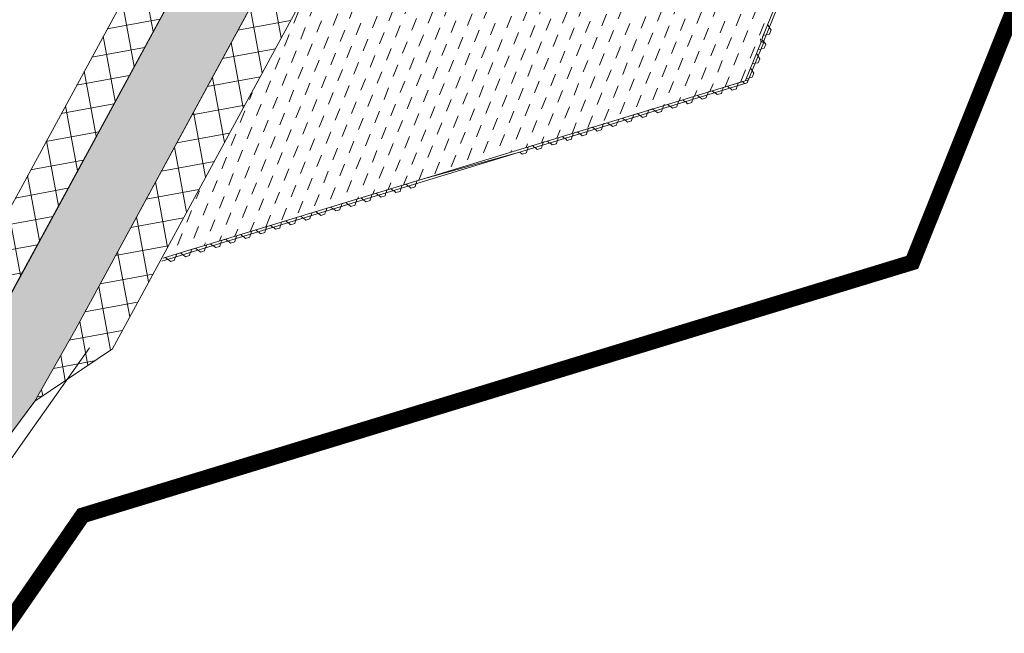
# Model space of a CAD drawing. Header units: metres. Extents: x 68442 to 71740, y 407111 to 411160.
# Tile 83 of 186: x 69979 to 70042, y 408218 to 408257. Entities that reach past the tile are written whole.
import ezdxf

# ---------------------------------------------------------------- set-up
doc = ezdxf.new("R2010")
doc.units = ezdxf.units.M
doc.linetypes.add('XX-CENTER', pattern=[8, 5, -1, 1, -1])
doc.layers.add('-REVISIE 33kV', color=1, linetype='Continuous', lineweight=0)
doc.layers.add('MACG_alg_werkgrens', color=3, linetype='XX-CENTER', lineweight=0)
doc.layers.add('MACG_n_inr_damwand', color=1, linetype='Continuous', lineweight=0, plot=False, transparency=0.8)
for name, color, linetype, lineweight, transparency in [('MACG_n_vhr_arc_auxcrane', 3, 'Continuous', 0, 0.8), ('MACG_n_vhr_arc_craneplatform_18', 150, 'Continuous', 0, 0.8), ('MACG_n_vhr_arc_gravel', 34, 'Continuous', 0, 0.8), ('MACG_n_vhr_arc_preassembly_13.5', 6, 'Continuous', 0, 0.8), ('MACG_n_vhr_kant_', 7, 'Continuous', 0, 0.8)]:
    doc.layers.add(name, color=color, linetype=linetype, lineweight=lineweight, transparency=transparency)
pattern_1 = [(100.44947373, (0, 0), (-1.561171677, -0.28792229), []), (190.44947373, (0, 0), (0.28792229, -1.561171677), [])]

msp = doc.modelspace()

# ---------------------------------------------------------------- hatches: boundary and pattern name
at = {"layer": 'MACG_n_vhr_arc_auxcrane'}
h = msp.add_hatch(dxfattribs=at)
h.set_pattern_fill('ACO-BETON_DETAIL', color=256, scale=2, angle=90, style=0, pattern_type=2)
h.set_pattern_definition([(90, (0, 0), (-0.6, 0.3), [0, -0.6])])
h.paths.add_polyline_path([(71104.603, 407276.388), (71100.358, 407269.862), (71096.479, 407264.662), (71073.048, 407241.19), (71055.238, 407227.989), (71038.574, 407220.174), (71017.646, 407213.432), (70997.279, 407210.279), (70970.533, 407211.312), (70939.98, 407218.436), (70920.131, 407228.266), (70892.762, 407246.304), (70881.949, 407253.646), (70843.717, 407279.557), (70818.155, 407297.249), (70743.743, 407349.148), (70723.547, 407363.902), (70691.358, 407385.965), (70689.312, 407386.516), (70663.266, 407404.368), (70642.756, 407418.664), (70549.196, 407483.049), (70441.196, 407557.929), (70380.254, 407599.928), (70359.975, 407614.54), (70327.834, 407636.672), (70325.789, 407637.228), (70303.448, 407652.612), (70279.296, 407669.487), (70165.436, 407747.808), (70137.116, 407767.369), (70054.657, 407824.328), (70012.778, 407852.992), (69992.502, 407867.631), (69960.301, 407889.675), (69958.254, 407890.225), (69932.198, 407908.062), (69911.695, 407922.368), (69898.531, 407931.425), (69878.799, 407944.383), (69877.926, 407945.287), (69877.111, 407946.172), (69876.297, 407947.067), (69875.501, 407947.973), (69874.717, 407948.899), (69873.954, 407949.823), (69873.19, 407950.757), (69872.445, 407951.703), (69871.711, 407952.659), (69870.997, 407953.624), (69870.284, 407954.598), (69869.589, 407955.585), (69868.905, 407956.581), (69868.242, 407957.586), (69867.589, 407958.591), (69866.945, 407959.617), (69866.321, 407960.643), (69865.708, 407961.678), (69865.105, 407962.724), (69864.521, 407963.78), (69863.949, 407964.835), (69863.385, 407965.911), (69862.843, 407966.986), (69862.309, 407968.063), (69861.796, 407969.162), (69860.812, 407971.35), (69860.338, 407972.469), (69859.886, 407973.584), (69859.443, 407974.7), (69859.021, 407975.827), (69858.609, 407976.961), (69858.207, 407978.098), (69857.824, 407979.246), (69857.463, 407980.391), (69857.11, 407981.538), (69856.779, 407982.705), (69856.458, 407983.858), (69856.145, 407985.027), (69855.864, 407986.193), (69855.582, 407987.37), (69855.331, 407988.548), (69855.09, 407989.732), (69854.859, 407990.908), (69854.647, 407992.097), (69854.456, 407993.293), (69854.275, 407994.479), (69854.114, 407995.675), (69853.963, 407996.872), (69853.833, 407998.068), (69853.712, 407999.264), (69853.611, 408000.472), (69853.531, 408001.669), (69853.461, 408002.875), (69853.41, 408004.081), (69853.37, 408005.277), (69853.35, 408006.486), (69853.35, 408007.692), (69853.36, 408008.898), (69853.39, 408010.105), (69853.43, 408011.301), (69853.491, 408012.509), (69853.571, 408013.715), (69853.662, 408014.912), (69853.772, 408016.118), (69853.893, 408017.314), (69854.034, 408018.51), (69854.184, 408019.707), (69854.356, 408020.905), (69854.547, 408022.092), (69854.748, 408023.278), (69854.969, 408024.464), (69855.2, 408025.64), (69855.452, 408026.828), (69855.723, 408028.005), (69856.004, 408029.169), (69856.296, 408030.335), (69856.608, 408031.504), (69856.94, 408032.66), (69857.282, 408033.816), (69857.644, 408034.972), (69858.016, 408036.119), (69858.408, 408037.255), (69858.81, 408038.389), (69859.222, 408039.517), (69859.665, 408040.644), (69860.107, 408041.758), (69860.57, 408042.876), (69861.053, 408043.982), (69861.546, 408045.078), (69862.057, 408046.173), (69862.57, 408047.258), (69887.002, 408096.243), (69911.99, 408137.012), (69922.689, 408152.705), (69959.672, 408205.279), (69965.122, 408212.934), (69980.171, 408233.211), (69982.771, 408237.818), (69998.851, 408267.442), (69999.196, 408269.55), (70012.625, 408294.288), (70020.261, 408312.998), (70027.965, 408324.919), (70035.652, 408335.869), (70045.209, 408349.305), (70055.034, 408362.942), (70058.469, 408370.849), (70060.02, 408382.34), (70059.849, 408384.812), (70059.31, 408392.61), (70057.39, 408399.52), (70053.54, 408411.74), (70045.78, 408436.54), (70035.86, 408467.97), (70030.1, 408466.23), (70041.593, 408429.288), (70048.063, 408408.425), (70052.74, 408393.82), (70053.172, 408391.093), (70054.29, 408384.03), (70053.76, 408374.91), (70053.079, 408372.262), (70051.1, 408365.158), (70041.922, 408351.585), (70032.385, 408338.177), (70024.647, 408327.155), (70016.833, 408315.063), (70009.109, 408296.196), (69976.11, 408235.403), (69961.58, 408214.856), (69956.407, 408207.589), (69919.4, 408154.982), (69908.63, 408139.185), (69883.501, 408098.184), (69858.972, 408049.005), (69858.437, 408047.874), (69857.91, 408046.746), (69857.395, 408045.602), (69856.889, 408044.441), (69856.4, 408043.261), (69855.944, 408042.112), (69855.482, 408040.936), (69855.046, 408039.744), (69854.632, 408038.575), (69854.223, 408037.389), (69853.833, 408036.187), (69853.455, 408034.98), (69853.1, 408033.779), (69852.753, 408032.572), (69852.423, 408031.337), (69852.12, 408030.124), (69851.83, 408028.924), (69851.546, 408027.692), (69851.281, 408026.44), (69851.04, 408025.216), (69850.809, 408023.978), (69850.6, 408022.744), (69850.401, 408021.506), (69850.22, 408020.24), (69850.063, 408018.994), (69849.916, 408017.749), (69849.791, 408016.501), (69849.676, 408015.245), (69849.581, 408013.999), (69849.497, 408012.742), (69849.434, 408011.468), (69849.392, 408010.222), (69849.36, 408008.965), (69849.35, 408007.709), (69849.35, 408006.453), (69849.371, 408005.177), (69849.413, 408003.931), (69849.465, 408002.675), (69849.539, 408001.418), (69849.623, 408000.172), (69849.729, 407998.897), (69849.855, 407997.65), (69849.991, 407996.404), (69850.148, 407995.159), (69850.315, 407993.911), (69850.504, 407992.676), (69850.703, 407991.431), (69850.927, 407990.172), (69851.167, 407988.948), (69851.415, 407987.731), (69851.681, 407986.486), (69851.975, 407985.258), (69852.268, 407984.041), (69852.599, 407982.806), (69852.928, 407981.621), (69853.274, 407980.404), (69853.643, 407979.202), (69854.02, 407978.011), (69854.424, 407976.798), (69854.844, 407975.612), (69855.268, 407974.443), (69855.711, 407973.261), (69856.173, 407972.096), (69856.643, 407970.937), (69857.145, 407969.75), (69858.16, 407967.494), (69858.705, 407966.328), (69859.265, 407965.198), (69859.828, 407964.083), (69860.419, 407962.953), (69861.013, 407961.859), (69861.621, 407960.758), (69862.255, 407959.659), (69862.891, 407958.585), (69863.541, 407957.515), (69864.217, 407956.438), (69864.896, 407955.394), (69865.587, 407954.346), (69866.305, 407953.301), (69867.034, 407952.266), (69867.775, 407951.253), (69868.517, 407950.251), (69869.288, 407949.247), (69870.07, 407948.254), (69870.863, 407947.283), (69871.649, 407946.332), (69872.473, 407945.36), (69873.315, 407944.401), (69874.16, 407943.472), (69875.015, 407942.543), (69876.23, 407941.284), (69896.301, 407928.104), (69909.436, 407919.068), (69929.939, 407904.762), (69989.846, 407863.751), (70010.518, 407849.691), (70052.39, 407821.032), (70134.842, 407764.077), (70163.166, 407744.515), (70277.036, 407666.186), (70297.513, 407651.842), (70357.309, 407610.668), (70377.994, 407596.628), (70438.921, 407554.638), (70546.922, 407479.757), (70640.495, 407415.365), (70661.005, 407401.069), (70720.889, 407360.024), (70741.481, 407345.848), (70815.872, 407293.964), (70841.457, 407276.257), (70879.706, 407250.335), (70890.538, 407242.98), (70918.135, 407224.79), (70938.62, 407214.646), (70969.997, 407207.33), (70997.51, 407206.267), (71018.571, 407209.528), (71040.042, 407216.444), (71057.298, 407224.537), (71075.668, 407238.154), (71099.513, 407262.04), (71103.641, 407267.574), (71107.189, 407273.029)])
at = {"layer": 'MACG_n_vhr_arc_craneplatform_18'}
h = msp.add_hatch(dxfattribs=at)
h.set_pattern_fill('ANSI37', color=256, angle=55.44947, style=0)
h.set_pattern_definition(pattern_1)
h.paths.add_polyline_path([(70006.728, 408291.81), (70009.109, 408296.196), (70004.253, 408292.802)])
h.paths.add_polyline_path([(70006.728, 408291.81), (70004.253, 408292.802), (69976.31, 408241.325), (69978.638, 408240.061)])
h.paths.add_polyline_path([(69976.11, 408235.403), (69978.638, 408240.061), (69976.31, 408241.325)])
h = msp.add_hatch(dxfattribs=at)
h.set_pattern_fill('ANSI37', color=256, angle=55.44947, style=0)
h.set_pattern_definition(pattern_1)
h.paths.add_polyline_path([(70001.187, 408266.193), (69998.859, 408267.457), (69982.771, 408237.818), (69980.171, 408233.211), (69985.099, 408236.554)])
at = {"layer": 'MACG_n_vhr_arc_gravel'}
h = msp.add_hatch(dxfattribs=at)
h.set_pattern_fill('GOST_GLASS', color=256, scale=0.2, angle=520.08587, style=0)
h.set_pattern_definition([(273.21993453, (35012.6843, 204126.80925), (-0.56535144, -0.6327540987), [0.5, -0.7]), (273.21993453, (35012.543, 204126.65106), (-0.56535144, -0.6327540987), [0.2, -1]), (273.21993453, (35012.8425, 204126.6679), (-0.56535144, -0.6327540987), [0.2, -1])])
h.paths.add_polyline_path([(70025.251, 408271.452, -0.41262), (70016.486, 408267.736, -0.415809), (70012.749, 408276.548), (70009.045, 408278.058, 0.415809), (70014.996, 408264.023, 0.41262), (70028.955, 408269.942)])
h.paths.add_polyline_path([(70023.004, 408283.977, 0.41262), (70009.045, 408278.058), (70012.749, 408276.548, -0.41262), (70021.514, 408280.264, -0.415809), (70025.251, 408271.452), (70028.955, 408269.942, 0.415809)])
h.paths.add_polyline_path([(69961.004, 407918.977, 1), (69952.996, 407899.023, 1)])
h.paths.add_polyline_path([(69954.486, 407902.736, -1), (69959.514, 407915.264, -1)], flags=16)
h.paths.add_polyline_path([(70328.004, 407665.977, 1), (70319.996, 407646.023, 1)])
h.paths.add_polyline_path([(70321.486, 407649.736, -1), (70326.514, 407662.264, -1)], flags=16)
h.paths.add_polyline_path([(70683.996, 407395.023, 1), (70692.004, 407414.977, 1)])
h.paths.add_polyline_path([(70690.514, 407411.264, -1), (70685.486, 407398.736, -1)], flags=16)
at = {"layer": 'MACG_n_vhr_arc_preassembly_13.5'}
h = msp.add_hatch(dxfattribs=at)
h.set_pattern_fill('DASH', color=256, scale=0.5, angle=68.13207)
h.set_pattern_definition([(68.13207, (69982.37296, 409427.91986), (-0.4409888, 1.03228243), [0.79375, -0.79375])])
edge = h.paths.add_edge_path()
edge.add_line((70004.751, 408279.782), (69999.196, 408269.55))
edge.add_line((69999.196, 408269.55), (69998.859, 408267.457))
edge.add_line((69998.859, 408267.457), (70001.187, 408266.193))
edge.add_line((70001.187, 408266.193), (69988.332, 408242.316))
edge.add_line((69988.332, 408242.316), (70025.369, 408253.618))
edge.add_line((70025.369, 408253.618), (70031.495, 408268.906))
edge.add_line((70031.495, 408268.906), (70028.955, 408269.942))
edge.add_arc((70019, 408274), 10.75, 157.82217, 337.82217, ccw=False)
edge.add_line((70009.045, 408278.058), (70004.751, 408279.782))

# ---------------------------------------------------------------- linework, layer by layer
at = {"layer": '-REVISIE 33kV', "ltscale": 0.1}
msp.add_lwpolyline([(69909.274, 408129.676), (69933.533, 408165.009), (69949.017, 408187.276), (69963.659, 408208.073), (69979.548, 408230.81), (69983.64, 408236.605)], dxfattribs=at)
at = {"layer": 'MACG_alg_werkgrens', "ltscale": 10, "const_width": 1, "flags": 128}
msp.add_lwpolyline([(70449.751, 408032.163), (70449.751, 408032.163), (70437.26, 408048.557), (70414.446, 408089.512, -0.374008), (70400.275, 408120.193), (70381.121, 408153.533), (70372.268, 408163.828), (70353.318, 408204.864), (70334.342, 408247.817), (70308.213, 408318.397), (70297.487, 408362.168), (70288.889, 408397.157), (70280.291, 408432.15), (70275.143, 408459.922), (70272.268, 408479.577), (70270.836, 408507.892), (70305.356, 408513.047), (70308.932, 408516.528), (70286.132, 408539.946), (70289.559, 408543.501), (70271.349, 408561.055), (70272.887, 408576.356), (70305.692, 408609.863), (70303.117, 408628.631), (70214.729, 408626.476, 0.408017), (70190.072, 408599.729), (70194.782, 408539.543), (70180.571, 408538.431), (70173.023, 408540.32), (70162.754, 408538.249), (70123.209, 408526.059), (70117.394, 408545.262), (70096.494, 408538.74), (70089.025, 408536.409), (70069.326, 408530.261), (70064.97, 408530.261), (70064.97, 408530.261), (70032.386, 408502.995), (70024.178, 408496.558), (70024.783, 408494.331), (70030.873, 408475.178), (70040.424, 408478.287), (70065.288, 408399.01, -0.169189), (70062.026, 408359.704), (70044.785, 408334.682), (70029.708, 408312.801), (70025.151, 408301.657), (70055.079, 408289.647), (70035.99, 408242.051), (69983.206, 408225.941), (69958.716, 408190.459), (69928.81, 408147.129), (69891.671, 408088.635), (69874.644, 408051.766), (69867.207, 408035.66), (69868.166, 408034.583), (69864.003, 408016.615), (69863.573, 408003.322), (69866.171, 407986.393), (69870.823, 407973.579), (69882.918, 407954.884), (69901.665, 407941.327), (69931.143, 407921.235), (69949.417, 407947.806), (69991.674, 407918.794), (69995.138, 407873.29), (70296.881, 407665.423), (70317.094, 407694.851), (70359.37, 407665.826), (70362.861, 407619.969), (70630.25, 407435.768), (70660.421, 407415.003), (70680.436, 407444.142), (70722.713, 407415.117), (70726.166, 407369.755), (70746.399, 407355.829), (70860.012, 407276.97), (70923.64, 407234.339), (70930.51, 407230.937), (70942.36, 407225.069), (70957.548, 407221.528), (70971.471, 407218.281), (70982.063, 407217.872), (70996.886, 407217.299), (71015.507, 407220.097), (71035.843, 407226.792, -0.788795), (71046.434, 407275.744), (71049.352, 407277.993), (71063.781, 407306.584), (71073.046, 407323.92), (71078.986, 407335.034), (71087.075, 407350.169), (71114.981, 407403.763), (71133.436, 407394.253), (71179.714, 407483.087), (71218.767, 407558.877), (71211.959, 407562.385), (71175.728, 407577.356), (71153.873, 407584.711), (71134.026, 407590.44), (71112.744, 407597.537), (71091.531, 407605.714), (71060.724, 407614.389, -0.09505), (71052.716, 407619.868), (71041.845, 407625.02), (70995.129, 407648.794), (70996.507, 407651.409), (70889.072, 407707.568), (70786.374, 407761.327), (70748.986, 407780.821), (70719.814, 407796.404, -0.291353), (70694.998, 407808.622), (70652.208, 407834.486), (70644.454, 407840.479), (70647.408, 407845.653), (70642.74, 407848.811), (70629.043, 407859.346), (70617.43, 407868.279), (70606.968, 407876.325), (70598.635, 407882.735), (70585.65, 407892.722), (70579.8, 407897.745), (70571.586, 407905.173), (70565.007, 407911.122), (70557.904, 407917.544), (70552.796, 407922.163), (70546.418, 407927.931), (70536.509, 407936.891), (70533.553, 407939.886), (70527.429, 407946.09), (70518.812, 407954.821), (70511.889, 407961.835), (70505.061, 407968.754), (70496.289, 407977.642), (70489.386, 407985.104), (70479.295, 408002.881), (70473.931, 408010.063), (70469.694, 408015.735), (70464.149, 408023.159), (70460.157, 408028.486), (70449.751, 408032.163)], format="xyb", dxfattribs=at)
at = {"layer": 'MACG_n_inr_damwand'}
for p, q in [((70036.607, 408281.643), (70026.47, 408256.385)), ((70036.869, 408281.853), (70026.51, 408256.039)), ((70026.892, 408257.434), (70026.787, 408257.174)), ((70026.787, 408257.174), (70026.905, 408257.024)), ((70026.905, 408257.024), (70026.894, 408256.997)), ((70026.894, 408256.997), (70027.011, 408256.847)), ((70026.331, 408256.288), (70026.357, 408256.1)), ((70026.519, 408256.506), (70026.415, 408256.246)), ((70026.707, 408256.533), (70026.519, 408256.506)), ((70026.713, 408256.546), (70026.707, 408256.533)), ((70026.719, 408256.56), (70026.713, 408256.546)), ((70026.907, 408256.587), (70026.719, 408256.56)), ((70027.011, 408256.847), (70026.907, 408256.587)), ((70025.369, 408253.618), (70026.402, 408256.142)), ((70025.492, 408253.484), (70026.54, 408256.071)), ((70026.357, 408256.1), (70026.51, 408256.039)), ((70026.366, 408255.63), (70026.377, 408255.658)), ((70026.377, 408255.658), (70026.565, 408255.684)), ((70026.415, 408256.246), (70026.531, 408256.091)), ((70026.531, 408256.091), (70026.51, 408256.039)), ((70026.671, 408255.943), (70026.554, 408256.093)), ((70026.565, 408255.684), (70026.671, 408255.943)), ((70026.189, 408255.195), (70026.072, 408255.345)), ((70026.177, 408255.167), (70026.183, 408255.181)), ((70026.294, 408255.017), (70026.177, 408255.167)), ((70026.178, 408255.604), (70026.366, 408255.63)), ((70026.183, 408255.181), (70026.189, 408255.195)), ((70026.188, 408254.758), (70026.294, 408255.017)), ((70025.811, 408254.269), (70025.695, 408254.419)), ((70025.8, 408254.678), (70025.989, 408254.704)), ((70025.989, 408254.704), (70026, 408254.732)), ((70026, 408254.732), (70026.188, 408254.758)), ((70025.423, 408253.752), (70025.612, 408253.778)), ((70025.623, 408253.806), (70025.811, 408253.832)), ((70025.8, 408254.241), (70025.806, 408254.255)), ((70025.917, 408254.091), (70025.8, 408254.241)), ((70025.806, 408254.255), (70025.811, 408254.269)), ((70025.811, 408253.832), (70025.917, 408254.091)), ((69988.253, 408242.119), (70025.492, 408253.484)), ((70023.914, 408253.003), (70023.957, 408253.188)), ((70023.957, 408253.188), (70024.225, 408253.269)), ((70024.225, 408253.269), (70024.364, 408253.14)), ((70024.364, 408253.14), (70024.393, 408253.149)), ((70024.393, 408253.149), (70024.531, 408253.019)), ((70024.799, 408253.101), (70024.842, 408253.286)), ((70024.842, 408253.286), (70024.856, 408253.29)), ((70024.856, 408253.29), (70024.871, 408253.294)), ((70024.871, 408253.294), (70024.914, 408253.48)), ((70024.914, 408253.48), (70025.181, 408253.561)), ((70025.181, 408253.561), (70025.32, 408253.432)), ((70025.32, 408253.432), (70025.349, 408253.44)), ((70022.073, 408252.612), (70022.03, 408252.427)), ((70022.312, 408252.686), (70022.451, 408252.556)), ((70022.451, 408252.556), (70022.48, 408252.565)), ((70022.48, 408252.565), (70022.618, 408252.435)), ((70022.618, 408252.435), (70022.886, 408252.517)), ((70022.886, 408252.517), (70022.929, 408252.702)), ((70022.929, 408252.702), (70022.943, 408252.706)), ((70022.943, 408252.706), (70022.958, 408252.711)), ((70022.958, 408252.711), (70023.001, 408252.896)), ((70023.001, 408252.896), (70023.268, 408252.978)), ((70023.268, 408252.978), (70023.407, 408252.848)), ((70023.407, 408252.848), (70023.436, 408252.857)), ((70023.436, 408252.857), (70023.575, 408252.727)), ((70023.575, 408252.727), (70023.843, 408252.809)), ((70023.843, 408252.809), (70023.886, 408252.994)), ((70023.886, 408252.994), (70023.9, 408252.998)), ((70023.9, 408252.998), (70023.914, 408253.003)), ((70024.531, 408253.019), (70024.799, 408253.101)), ((70020.117, 408251.843), (70020.16, 408252.028)), ((70020.16, 408252.028), (70020.428, 408252.11)), ((70020.428, 408252.11), (70020.567, 408251.981)), ((70020.567, 408251.981), (70020.595, 408251.989)), ((70020.595, 408251.989), (70020.734, 408251.86)), ((70020.734, 408251.86), (70021.002, 408251.941)), ((70021.002, 408251.941), (70021.045, 408252.126)), ((70021.045, 408252.126), (70021.059, 408252.131)), ((70021.059, 408252.131), (70021.073, 408252.135)), ((70021.073, 408252.135), (70021.116, 408252.32)), ((70021.116, 408252.32), (70021.384, 408252.402)), ((70021.384, 408252.402), (70021.523, 408252.272)), ((70021.523, 408252.272), (70021.552, 408252.281)), ((70021.552, 408252.281), (70021.691, 408252.151)), ((70021.691, 408252.151), (70021.958, 408252.233)), ((70021.958, 408252.233), (70022.001, 408252.418)), ((70018.175, 408251.251), (70018.19, 408251.255)), ((70018.19, 408251.255), (70018.204, 408251.26)), ((70018.204, 408251.26), (70018.247, 408251.445)), ((70018.247, 408251.445), (70018.515, 408251.526)), ((70018.515, 408251.526), (70018.654, 408251.397)), ((70018.654, 408251.397), (70018.682, 408251.406)), ((70018.682, 408251.406), (70018.821, 408251.276)), ((70018.821, 408251.276), (70019.089, 408251.358)), ((70019.089, 408251.358), (70019.132, 408251.543)), ((70019.132, 408251.543), (70019.146, 408251.547)), ((70019.146, 408251.547), (70019.161, 408251.551)), ((70019.161, 408251.551), (70019.203, 408251.737)), ((70019.203, 408251.737), (70019.471, 408251.818)), ((70019.471, 408251.818), (70019.61, 408251.689)), ((70019.61, 408251.689), (70019.639, 408251.697)), ((70019.639, 408251.697), (70019.778, 408251.568)), ((70019.778, 408251.568), (70020.045, 408251.649)), ((70020.045, 408251.649), (70020.088, 408251.835)), ((70020.088, 408251.835), (70020.103, 408251.839)), ((70020.103, 408251.839), (70020.117, 408251.843)), ((70015.378, 408250.569), (70015.645, 408250.651)), ((70015.645, 408250.651), (70015.784, 408250.521)), ((70016.22, 408250.482), (70016.263, 408250.667)), ((70016.263, 408250.667), (70016.277, 408250.671)), ((70016.277, 408250.671), (70016.291, 408250.676)), ((70016.291, 408250.676), (70016.334, 408250.861)), ((70016.334, 408250.861), (70016.602, 408250.943)), ((70016.602, 408250.943), (70016.741, 408250.813)), ((70016.741, 408250.813), (70016.769, 408250.822)), ((70016.769, 408250.822), (70016.908, 408250.692)), ((70016.908, 408250.692), (70017.176, 408250.774)), ((70017.176, 408250.774), (70017.219, 408250.959)), ((70017.219, 408250.959), (70017.233, 408250.963)), ((70017.233, 408250.963), (70017.248, 408250.968)), ((70017.248, 408250.968), (70017.29, 408251.153)), ((70017.29, 408251.153), (70017.558, 408251.235)), ((70017.558, 408251.235), (70017.697, 408251.105)), ((70017.697, 408251.105), (70017.726, 408251.114)), ((70017.726, 408251.114), (70017.865, 408250.984)), ((70017.865, 408250.984), (70018.133, 408251.066)), ((70018.133, 408251.066), (70018.175, 408251.251)), ((70013.465, 408249.985), (70013.732, 408250.067)), ((70013.732, 408250.067), (70013.871, 408249.937)), ((70014.307, 408249.898), (70014.35, 408250.083)), ((70014.35, 408250.083), (70014.364, 408250.088)), ((70014.364, 408250.088), (70014.378, 408250.092)), ((70014.378, 408250.092), (70014.421, 408250.277)), ((70014.421, 408250.277), (70014.689, 408250.359)), ((70014.689, 408250.359), (70014.828, 408250.229)), ((70014.828, 408250.229), (70014.857, 408250.238)), ((70014.857, 408250.238), (70014.995, 408250.108)), ((70014.995, 408250.108), (70015.263, 408250.19)), ((70015.263, 408250.19), (70015.306, 408250.375)), ((70015.306, 408250.375), (70015.32, 408250.38)), ((70015.32, 408250.38), (70015.335, 408250.384)), ((70015.335, 408250.384), (70015.378, 408250.569)), ((70015.784, 408250.521), (70015.813, 408250.53)), ((70015.813, 408250.53), (70015.952, 408250.4)), ((70015.952, 408250.4), (70016.22, 408250.482)), ((70011.509, 408249.216), (70011.552, 408249.402)), ((70011.552, 408249.402), (70011.82, 408249.483)), ((70011.82, 408249.483), (70011.958, 408249.354)), ((70012.394, 408249.314), (70012.437, 408249.5)), ((70012.437, 408249.5), (70012.451, 408249.504)), ((70012.451, 408249.504), (70012.465, 408249.508)), ((70012.465, 408249.508), (70012.508, 408249.693)), ((70012.508, 408249.693), (70012.776, 408249.775)), ((70012.776, 408249.775), (70012.915, 408249.646)), ((70012.915, 408249.646), (70012.944, 408249.654)), ((70012.944, 408249.654), (70013.082, 408249.525)), ((70013.082, 408249.525), (70013.35, 408249.606)), ((70013.35, 408249.606), (70013.393, 408249.791)), ((70013.393, 408249.791), (70013.407, 408249.796)), ((70013.407, 408249.796), (70013.422, 408249.8)), ((70013.422, 408249.8), (70013.465, 408249.985)), ((70013.871, 408249.937), (70013.9, 408249.946)), ((70013.9, 408249.946), (70014.039, 408249.817)), ((70014.039, 408249.817), (70014.307, 408249.898)), ((70004.744, 408247.324), (70011.002, 408249.062)), ((70011.002, 408249.062), (70011.031, 408249.071)), ((70011.031, 408249.071), (70011.17, 408248.941)), ((70011.17, 408248.941), (70011.437, 408249.023)), ((70011.437, 408249.023), (70011.48, 408249.208)), ((70011.48, 408249.208), (70011.495, 408249.212)), ((70011.495, 408249.212), (70011.509, 408249.216)), ((70011.958, 408249.354), (70011.987, 408249.362)), ((70011.987, 408249.362), (70012.126, 408249.233)), ((70012.126, 408249.233), (70012.394, 408249.314)), ((70003.477, 408246.765), (70003.52, 408246.95)), ((70003.52, 408246.95), (70003.787, 408247.032)), ((70003.787, 408247.032), (70003.926, 408246.902)), ((70003.926, 408246.902), (70003.955, 408246.911)), ((70003.955, 408246.911), (70004.094, 408246.782)), ((70004.362, 408246.863), (70004.405, 408247.048)), ((70004.405, 408247.048), (70004.419, 408247.053)), ((70004.419, 408247.053), (70004.433, 408247.057)), ((70004.433, 408247.057), (70004.476, 408247.242)), ((70004.476, 408247.242), (70004.744, 408247.324)), ((70001.564, 408246.182), (70001.607, 408246.367)), ((70001.607, 408246.367), (70001.875, 408246.448)), ((70001.875, 408246.448), (70002.013, 408246.319)), ((70002.013, 408246.319), (70002.042, 408246.328)), ((70002.042, 408246.328), (70002.181, 408246.198)), ((70002.181, 408246.198), (70002.449, 408246.28)), ((70002.449, 408246.28), (70002.492, 408246.465)), ((70002.492, 408246.465), (70002.506, 408246.469)), ((70002.506, 408246.469), (70002.52, 408246.473)), ((70002.52, 408246.473), (70002.563, 408246.659)), ((70002.563, 408246.659), (70002.831, 408246.74)), ((70002.831, 408246.74), (70002.97, 408246.611)), ((70002.97, 408246.611), (70002.999, 408246.619)), ((70002.999, 408246.619), (70003.137, 408246.49)), ((70003.137, 408246.49), (70003.405, 408246.571)), ((70003.405, 408246.571), (70003.448, 408246.757)), ((70003.448, 408246.757), (70003.462, 408246.761)), ((70003.462, 408246.761), (70003.477, 408246.765)), ((70004.094, 408246.782), (70004.362, 408246.863)), ((69999.651, 408245.598), (69999.694, 408245.783)), ((69999.694, 408245.783), (69999.962, 408245.865)), ((69999.962, 408245.865), (70000.1, 408245.735)), ((70000.1, 408245.735), (70000.129, 408245.744)), ((70000.129, 408245.744), (70000.268, 408245.614)), ((70000.268, 408245.614), (70000.536, 408245.696)), ((70000.536, 408245.696), (70000.579, 408245.881)), ((70000.579, 408245.881), (70000.593, 408245.885)), ((70000.593, 408245.885), (70000.607, 408245.89)), ((70000.607, 408245.89), (70000.65, 408246.075)), ((70000.65, 408246.075), (70000.918, 408246.157)), ((70000.918, 408246.157), (70001.057, 408246.027)), ((70001.057, 408246.027), (70001.086, 408246.036)), ((70001.086, 408246.036), (70001.225, 408245.906)), ((70001.225, 408245.906), (70001.492, 408245.988)), ((70001.492, 408245.988), (70001.535, 408246.173)), ((70001.535, 408246.173), (70001.55, 408246.177)), ((70001.55, 408246.177), (70001.564, 408246.182)), ((69996.824, 408244.907), (69997.092, 408244.989)), ((69997.092, 408244.989), (69997.231, 408244.859)), ((69997.667, 408244.82), (69997.709, 408245.005)), ((69997.709, 408245.005), (69997.724, 408245.01)), ((69997.724, 408245.01), (69997.738, 408245.014)), ((69997.738, 408245.014), (69997.781, 408245.199)), ((69997.781, 408245.199), (69998.049, 408245.281)), ((69998.049, 408245.281), (69998.188, 408245.151)), ((69998.188, 408245.151), (69998.216, 408245.16)), ((69998.216, 408245.16), (69998.355, 408245.03)), ((69998.355, 408245.03), (69998.623, 408245.112)), ((69998.623, 408245.112), (69998.666, 408245.297)), ((69998.666, 408245.297), (69998.68, 408245.302)), ((69998.68, 408245.302), (69998.694, 408245.306)), ((69998.694, 408245.306), (69998.737, 408245.491)), ((69998.737, 408245.491), (69999.005, 408245.573)), ((69999.005, 408245.573), (69999.144, 408245.443)), ((69999.144, 408245.443), (69999.173, 408245.452)), ((69999.173, 408245.452), (69999.312, 408245.322)), ((69999.312, 408245.322), (69999.579, 408245.404)), ((69999.579, 408245.404), (69999.622, 408245.589)), ((69999.622, 408245.589), (69999.637, 408245.593)), ((69999.637, 408245.593), (69999.651, 408245.598)), ((69994.911, 408244.324), (69995.179, 408244.405)), ((69995.179, 408244.405), (69995.318, 408244.276)), ((69995.754, 408244.236), (69995.796, 408244.422)), ((69995.796, 408244.422), (69995.811, 408244.426)), ((69995.811, 408244.426), (69995.825, 408244.43)), ((69995.825, 408244.43), (69995.868, 408244.615)), ((69995.868, 408244.615), (69996.136, 408244.697)), ((69996.136, 408244.697), (69996.275, 408244.568)), ((69996.275, 408244.568), (69996.303, 408244.576)), ((69996.303, 408244.576), (69996.442, 408244.447)), ((69996.442, 408244.447), (69996.71, 408244.528)), ((69996.71, 408244.528), (69996.753, 408244.713)), ((69996.753, 408244.713), (69996.767, 408244.718)), ((69996.767, 408244.718), (69996.782, 408244.722)), ((69996.782, 408244.722), (69996.824, 408244.907)), ((69997.231, 408244.859), (69997.26, 408244.868)), ((69997.26, 408244.868), (69997.399, 408244.738)), ((69997.399, 408244.738), (69997.667, 408244.82)), ((69992.956, 408243.555), (69992.999, 408243.74)), ((69992.999, 408243.74), (69993.266, 408243.822)), ((69993.266, 408243.822), (69993.405, 408243.692)), ((69993.841, 408243.653), (69993.884, 408243.838)), ((69993.884, 408243.838), (69993.898, 408243.842)), ((69993.898, 408243.842), (69993.912, 408243.847)), ((69993.912, 408243.847), (69993.955, 408244.032)), ((69993.955, 408244.032), (69994.223, 408244.113)), ((69994.223, 408244.113), (69994.362, 408243.984)), ((69994.362, 408243.984), (69994.39, 408243.993)), ((69994.39, 408243.993), (69994.529, 408243.863)), ((69994.529, 408243.863), (69994.797, 408243.945)), ((69994.797, 408243.945), (69994.84, 408244.13)), ((69994.84, 408244.13), (69994.854, 408244.134)), ((69994.854, 408244.134), (69994.869, 408244.138)), ((69994.869, 408244.138), (69994.911, 408244.324)), ((69995.318, 408244.276), (69995.347, 408244.284)), ((69995.347, 408244.284), (69995.486, 408244.155)), ((69995.486, 408244.155), (69995.754, 408244.236)), ((69991.043, 408242.971), (69991.086, 408243.156)), ((69991.086, 408243.156), (69991.353, 408243.238)), ((69991.353, 408243.238), (69991.492, 408243.108)), ((69991.492, 408243.108), (69991.521, 408243.117)), ((69991.521, 408243.117), (69991.66, 408242.987)), ((69991.928, 408243.069), (69991.971, 408243.254)), ((69991.971, 408243.254), (69991.985, 408243.258)), ((69991.985, 408243.258), (69991.999, 408243.263)), ((69991.999, 408243.263), (69992.042, 408243.448)), ((69992.042, 408243.448), (69992.31, 408243.53)), ((69992.31, 408243.53), (69992.449, 408243.4)), ((69992.449, 408243.4), (69992.478, 408243.409)), ((69992.478, 408243.409), (69992.616, 408243.279)), ((69992.616, 408243.279), (69992.884, 408243.361)), ((69992.884, 408243.361), (69992.927, 408243.546)), ((69992.927, 408243.546), (69992.941, 408243.55)), ((69992.941, 408243.55), (69992.956, 408243.555)), ((69993.405, 408243.692), (69993.434, 408243.701)), ((69993.434, 408243.701), (69993.573, 408243.571)), ((69993.573, 408243.571), (69993.841, 408243.653)), ((69988.332, 408242.316), (69990.397, 408242.946)), ((69989.13, 408242.387), (69989.173, 408242.572)), ((69989.173, 408242.572), (69989.441, 408242.654)), ((69989.441, 408242.654), (69989.579, 408242.524)), ((69989.579, 408242.524), (69989.608, 408242.533)), ((69989.608, 408242.533), (69989.747, 408242.403)), ((69989.747, 408242.403), (69990.015, 408242.485)), ((69990.015, 408242.485), (69990.058, 408242.67)), ((69990.058, 408242.67), (69990.072, 408242.675)), ((69990.072, 408242.675), (69990.086, 408242.679)), ((69990.086, 408242.679), (69990.129, 408242.864)), ((69990.129, 408242.864), (69990.397, 408242.946)), ((69990.397, 408242.946), (69990.536, 408242.816)), ((69990.536, 408242.816), (69990.565, 408242.825)), ((69990.565, 408242.825), (69990.703, 408242.695)), ((69990.703, 408242.695), (69990.971, 408242.777)), ((69990.971, 408242.777), (69991.014, 408242.962)), ((69991.014, 408242.962), (69991.028, 408242.967)), ((69991.028, 408242.967), (69991.043, 408242.971)), ((69991.66, 408242.987), (69991.928, 408243.069)), ((69988.484, 408242.362), (69988.623, 408242.233)), ((69988.623, 408242.233), (69988.652, 408242.241)), ((69988.652, 408242.241), (69988.791, 408242.112)), ((69988.791, 408242.112), (69989.058, 408242.193)), ((69989.058, 408242.193), (69989.101, 408242.378)), ((69989.101, 408242.378), (69989.116, 408242.383)), ((69989.116, 408242.383), (69989.13, 408242.387))]:
    msp.add_line(p, q, dxfattribs=at)
at = {"layer": 'MACG_n_inr_damwand', "flags": 128}
msp.add_lwpolyline([(70025.566, 408253.679), (69990.129, 408242.864)], dxfattribs=at)
at = {"layer": 'MACG_n_vhr_kant_'}
for points in [[(70016.833, 408315.063), (70009.109, 408296.196), (69976.11, 408235.403), (69961.58, 408214.856), (69956.407, 408207.589), (69919.4, 408154.982)], [(69922.689, 408152.705), (69959.672, 408205.279), (69965.122, 408212.934), (69980.171, 408233.211), (69982.771, 408237.818), (69998.851, 408267.442), (69999.196, 408269.55), (70012.625, 408294.288), (70020.261, 408312.998)]]:
    msp.add_lwpolyline(points, dxfattribs=at)
for points in [[(70004.253, 408292.802), (69976.31, 408241.325), (69976.11, 408235.403), (69978.638, 408240.061), (69978.638, 408240.061), (70006.728, 408291.81), (70009.109, 408296.196)], [(69998.859, 408267.457), (69982.771, 408237.818), (69980.171, 408233.211), (69985.099, 408236.554), (70001.187, 408266.193), (69998.859, 408267.457)]]:
    msp.add_lwpolyline(points, close=True, dxfattribs=at)

doc.saveas('drawing.dxf')
